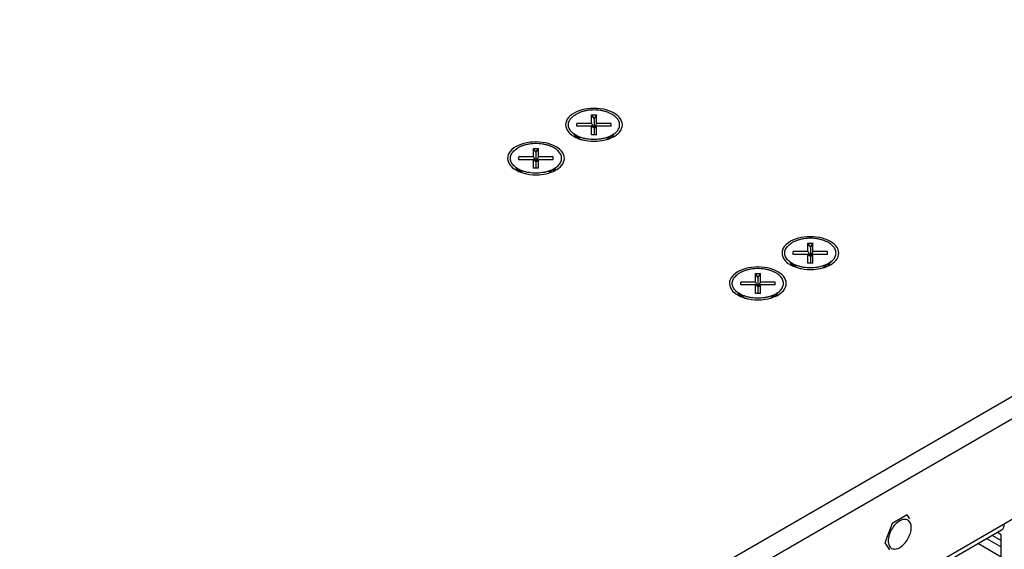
# Model space of a CAD drawing. Header units: inches. Extents: x 0 to 34, y 0 to 22.
# Tile 106 of 118: x 17.6 to 18.8, y 15.9 to 16.6. Entities that reach past the tile are written whole.
import ezdxf

# ---------------------------------------------------------------- set-up
doc = ezdxf.new("R2010")
doc.units = ezdxf.units.IN
doc.header["$LTSCALE"] = 1.87
doc.header["$MEASUREMENT"] = 0
doc.layers.get('0').update_dxf_attribs({"linetype": 'CONTINUOUS'})

msp = doc.modelspace()

# ---------------------------------------------------------------- linework, layer by layer
at = {"color": 3, "linetype": 'CONTINUOUS'}
for p, q in [((19.9161, 16.7317), (16.9629, 15.0266)), ((19.9285, 16.7103), (16.9753, 15.0051)), ((18.8233, 15.944), (17.9012, 15.4116)), ((18.8044, 15.9272), (17.919, 15.4159)), ((18.8042, 15.9215), (18.7994, 15.9243)), ((18.8042, 15.8933), (18.8042, 15.9215)), ((18.775, 15.9102), (18.8042, 15.8933))]:
    msp.add_line(p, q, dxfattribs=at)
at = {"color": 7, "linetype": 'CONTINUOUS'}
for p, q in [((18.2813, 16.4567), (18.2876, 16.4567)), ((18.2813, 16.4459), (18.2813, 16.4567)), ((18.2845, 16.4522), (18.2813, 16.4567)), ((18.2876, 16.4567), (18.2845, 16.4522)), ((18.2845, 16.4522), (18.2845, 16.4314)), ((18.2876, 16.4459), (18.2876, 16.4567)), ((18.2813, 16.4459), (18.2626, 16.4459)), ((18.2626, 16.4423), (18.2626, 16.4459)), ((18.2813, 16.4423), (18.2626, 16.4423)), ((18.2813, 16.4459), (18.2845, 16.4396)), ((18.2845, 16.4396), (18.2813, 16.4423)), ((18.2813, 16.4314), (18.2813, 16.4423)), ((18.2876, 16.4459), (18.2845, 16.4396)), ((18.2845, 16.4396), (18.2876, 16.4423)), ((18.3064, 16.4459), (18.2876, 16.4459)), ((18.3064, 16.4423), (18.2876, 16.4423)), ((18.2876, 16.4314), (18.2876, 16.4423)), ((18.3064, 16.4423), (18.3064, 16.4459)), ((18.2587, 16.4325), (18.267, 16.4263)), ((18.2876, 16.4314), (18.2813, 16.4314)), ((18.3102, 16.4325), (18.3013, 16.4259)), ((18.3076, 16.4307), (18.3102, 16.4325)), ((18.2072, 16.414), (18.2136, 16.414)), ((18.2072, 16.4032), (18.2072, 16.414)), ((18.2104, 16.4095), (18.2072, 16.414)), ((18.2136, 16.414), (18.2104, 16.4095)), ((18.2136, 16.4032), (18.2136, 16.414)), ((18.2072, 16.4032), (18.1885, 16.4032)), ((18.1885, 16.3995), (18.1885, 16.4032)), ((18.2072, 16.3995), (18.1885, 16.3995)), ((18.2072, 16.4032), (18.2104, 16.3968)), ((18.2104, 16.3968), (18.2072, 16.3995)), ((18.2072, 16.3887), (18.2072, 16.3995)), ((18.2104, 16.4095), (18.2104, 16.3887)), ((18.2136, 16.4032), (18.2104, 16.3968)), ((18.2104, 16.3968), (18.2136, 16.3995)), ((18.2323, 16.4032), (18.2136, 16.4032)), ((18.2323, 16.3995), (18.2136, 16.3995)), ((18.2136, 16.3887), (18.2136, 16.3995)), ((18.2323, 16.3995), (18.2323, 16.4032)), ((18.1846, 16.3897), (18.1929, 16.3836)), ((18.2136, 16.3887), (18.2072, 16.3887)), ((18.2362, 16.3897), (18.2272, 16.3831)), ((18.2335, 16.388), (18.2362, 16.3897)), ((18.5574, 16.2932), (18.5638, 16.2932)), ((18.5606, 16.2887), (18.5574, 16.2932)), ((18.5574, 16.2824), (18.5574, 16.2932)), ((18.5638, 16.2932), (18.5606, 16.2887)), ((18.5606, 16.2887), (18.5606, 16.2679)), ((18.5638, 16.2824), (18.5638, 16.2932)), ((18.5574, 16.2824), (18.5387, 16.2824)), ((18.5387, 16.2787), (18.5387, 16.2824)), ((18.5574, 16.2787), (18.5387, 16.2787)), ((18.5574, 16.2824), (18.5606, 16.2761)), ((18.5606, 16.2761), (18.5574, 16.2787)), ((18.5574, 16.2679), (18.5574, 16.2787)), ((18.5638, 16.2824), (18.5606, 16.2761)), ((18.5606, 16.2761), (18.5638, 16.2787)), ((18.5825, 16.2824), (18.5638, 16.2824)), ((18.5825, 16.2787), (18.5638, 16.2787)), ((18.5638, 16.2679), (18.5638, 16.2787)), ((18.5825, 16.2787), (18.5825, 16.2824)), ((18.5348, 16.269), (18.5431, 16.2628)), ((18.5638, 16.2679), (18.5574, 16.2679)), ((18.5864, 16.269), (18.5774, 16.2624)), ((18.5837, 16.2672), (18.5864, 16.269)), ((18.4904, 16.2545), (18.4968, 16.2545)), ((18.4936, 16.25), (18.4904, 16.2545)), ((18.4904, 16.2437), (18.4904, 16.2545)), ((18.4968, 16.2545), (18.4936, 16.25)), ((18.4936, 16.25), (18.4936, 16.2292)), ((18.4968, 16.2437), (18.4968, 16.2545)), ((18.4904, 16.2437), (18.4717, 16.2437)), ((18.4717, 16.2401), (18.4717, 16.2437)), ((18.4904, 16.2401), (18.4717, 16.2401)), ((18.4904, 16.2437), (18.4936, 16.2374)), ((18.4936, 16.2374), (18.4904, 16.2401)), ((18.4904, 16.2292), (18.4904, 16.2401)), ((18.4968, 16.2437), (18.4936, 16.2374)), ((18.4936, 16.2374), (18.4968, 16.2401)), ((18.5155, 16.2437), (18.4968, 16.2437)), ((18.5155, 16.2401), (18.4968, 16.2401)), ((18.4968, 16.2292), (18.4968, 16.2401)), ((18.5155, 16.2401), (18.5155, 16.2437)), ((18.4678, 16.2303), (18.4761, 16.2241)), ((18.4968, 16.2292), (18.4904, 16.2292)), ((18.5194, 16.2303), (18.5104, 16.2237)), ((18.5167, 16.2285), (18.5194, 16.2303)), ((18.6842, 15.9469), (18.665, 15.9358)), ((18.6876, 15.942), (18.6842, 15.9469)), ((18.665, 15.9358), (18.6555, 15.9112)), ((18.7929, 15.9205), (18.8042, 15.914)), ((18.6555, 15.9112), (18.6616, 15.9024)), ((18.786, 15.9165), (18.8042, 15.906))]:
    msp.add_line(p, q, dxfattribs=at)
at = {"color": 3, "linetype": 'CONTINUOUS'}
for points in [[(18.2652, 16.4618), (18.261, 16.4603), (18.2571, 16.4583), (18.2538, 16.4552)], [(18.2502, 16.4372), (18.2516, 16.4348), (18.2536, 16.4329), (18.2558, 16.4313)], [(18.2558, 16.4313), (18.2561, 16.431), (18.2565, 16.4308), (18.2568, 16.4305)], [(18.2568, 16.4305), (18.2575, 16.4301), (18.2582, 16.4297), (18.2588, 16.4293)], [(18.2588, 16.4293), (18.2592, 16.4291), (18.2596, 16.4289), (18.2599, 16.4287)], [(18.2599, 16.4287), (18.2616, 16.4278), (18.2633, 16.4271), (18.265, 16.4264)], [(18.2611, 16.4302), (18.261, 16.4304), (18.261, 16.4306), (18.261, 16.4307)], [(18.2611, 16.4298), (18.2611, 16.4299), (18.2611, 16.4301), (18.2611, 16.4302)], [(18.2612, 16.4296), (18.2612, 16.4297), (18.2611, 16.4297), (18.2611, 16.4298)], [(18.2612, 16.4293), (18.2612, 16.4294), (18.2612, 16.4295), (18.2612, 16.4296)], [(18.2617, 16.4281), (18.2615, 16.4285), (18.2614, 16.4289), (18.2612, 16.4293)], [(18.265, 16.4264), (18.2659, 16.4261), (18.2669, 16.4258), (18.2678, 16.4255)], [(18.3004, 16.4253), (18.3007, 16.4254), (18.3009, 16.4254), (18.3011, 16.4255)], [(18.3011, 16.4255), (18.302, 16.4258), (18.3029, 16.4261), (18.3037, 16.4264)], [(18.3037, 16.4264), (18.3071, 16.4275), (18.3103, 16.4291), (18.3131, 16.4312)], [(18.3079, 16.4303), (18.3078, 16.4301), (18.3078, 16.43), (18.3078, 16.4298)], [(18.3079, 16.4307), (18.3079, 16.4306), (18.3079, 16.4304), (18.3079, 16.4303)], [(18.3131, 16.4312), (18.3138, 16.4318), (18.3145, 16.4323), (18.3152, 16.433)], [(18.1911, 16.419), (18.187, 16.4176), (18.183, 16.4155), (18.1797, 16.4125)], [(18.1762, 16.3944), (18.1775, 16.392), (18.1795, 16.3901), (18.1817, 16.3885)], [(18.1817, 16.3885), (18.182, 16.3882), (18.1824, 16.388), (18.1828, 16.3878)], [(18.1828, 16.3878), (18.1834, 16.3873), (18.1841, 16.3869), (18.1848, 16.3865)], [(18.1848, 16.3865), (18.1851, 16.3863), (18.1855, 16.3861), (18.1859, 16.3859)], [(18.1859, 16.3859), (18.1875, 16.385), (18.1892, 16.3843), (18.1909, 16.3837)], [(18.1869, 16.3879), (18.1869, 16.3878), (18.187, 16.3876), (18.187, 16.3875)], [(18.187, 16.3875), (18.187, 16.3873), (18.187, 16.3872), (18.1871, 16.387)], [(18.2297, 16.3836), (18.233, 16.3848), (18.2362, 16.3863), (18.239, 16.3885)], [(18.2331, 16.3852), (18.2333, 16.3856), (18.2335, 16.3861), (18.2336, 16.3865)], [(18.2336, 16.3865), (18.2336, 16.3867), (18.2337, 16.3869), (18.2337, 16.387)], [(18.2337, 16.387), (18.2338, 16.3872), (18.2338, 16.3874), (18.2338, 16.3875)], [(18.2338, 16.3875), (18.2338, 16.3877), (18.2338, 16.3878), (18.2338, 16.3879)], [(18.239, 16.3885), (18.2397, 16.389), (18.2404, 16.3896), (18.2411, 16.3902)], [(18.1909, 16.3837), (18.1919, 16.3833), (18.1928, 16.383), (18.1937, 16.3827)], [(18.2263, 16.3825), (18.2266, 16.3826), (18.2268, 16.3827), (18.2271, 16.3827)], [(18.2271, 16.3827), (18.2279, 16.383), (18.2288, 16.3833), (18.2297, 16.3836)], [(18.5413, 16.2983), (18.5371, 16.2968), (18.5332, 16.2948), (18.5299, 16.2917)], [(18.5264, 16.2737), (18.5277, 16.2713), (18.5297, 16.2694), (18.5319, 16.2678)], [(18.4743, 16.2596), (18.4702, 16.2581), (18.4662, 16.2561), (18.4629, 16.253)], [(18.5319, 16.2678), (18.5322, 16.2675), (18.5326, 16.2672), (18.533, 16.267)], [(18.533, 16.267), (18.5336, 16.2666), (18.5343, 16.2662), (18.535, 16.2658)], [(18.535, 16.2658), (18.5353, 16.2656), (18.5357, 16.2654), (18.5361, 16.2652)], [(18.5361, 16.2652), (18.5377, 16.2643), (18.5394, 16.2635), (18.5411, 16.2629)], [(18.5372, 16.2667), (18.5372, 16.2669), (18.5371, 16.267), (18.5371, 16.2672)], [(18.5373, 16.2663), (18.5372, 16.2664), (18.5372, 16.2666), (18.5372, 16.2667)], [(18.5373, 16.2661), (18.5373, 16.2662), (18.5373, 16.2662), (18.5373, 16.2663)], [(18.5374, 16.2658), (18.5373, 16.2659), (18.5373, 16.266), (18.5373, 16.2661)], [(18.5378, 16.2646), (18.5376, 16.265), (18.5375, 16.2654), (18.5374, 16.2658)], [(18.5411, 16.2629), (18.5421, 16.2626), (18.543, 16.2623), (18.5439, 16.262)], [(18.5765, 16.2618), (18.5768, 16.2619), (18.577, 16.2619), (18.5773, 16.262)], [(18.5773, 16.262), (18.5781, 16.2623), (18.579, 16.2625), (18.5799, 16.2628)], [(18.5799, 16.2628), (18.5832, 16.264), (18.5864, 16.2656), (18.5892, 16.2677)], [(18.584, 16.2668), (18.584, 16.2666), (18.5839, 16.2665), (18.5839, 16.2663)], [(18.584, 16.2672), (18.584, 16.2671), (18.584, 16.2669), (18.584, 16.2668)], [(18.5892, 16.2677), (18.5899, 16.2682), (18.5906, 16.2688), (18.5913, 16.2694)], [(18.4594, 16.235), (18.4607, 16.2326), (18.4627, 16.2307), (18.4649, 16.2291)], [(18.4649, 16.2291), (18.4652, 16.2288), (18.4656, 16.2286), (18.466, 16.2283)], [(18.466, 16.2283), (18.4666, 16.2279), (18.4673, 16.2275), (18.468, 16.2271)], [(18.468, 16.2271), (18.4683, 16.2269), (18.4687, 16.2267), (18.4691, 16.2265)], [(18.4691, 16.2265), (18.4707, 16.2256), (18.4724, 16.2249), (18.4741, 16.2242)], [(18.4701, 16.2285), (18.4701, 16.2284), (18.4702, 16.2282), (18.4702, 16.228)], [(18.4702, 16.228), (18.4702, 16.2279), (18.4702, 16.2278), (18.4703, 16.2276)], [(18.4741, 16.2242), (18.4751, 16.2239), (18.476, 16.2236), (18.4769, 16.2233)], [(18.5095, 16.2231), (18.5098, 16.2232), (18.51, 16.2232), (18.5103, 16.2233)], [(18.5103, 16.2233), (18.5111, 16.2236), (18.512, 16.2239), (18.5129, 16.2242)], [(18.5129, 16.2242), (18.5162, 16.2254), (18.5194, 16.2269), (18.5222, 16.229)], [(18.5163, 16.2258), (18.5165, 16.2262), (18.5167, 16.2266), (18.5168, 16.2271)], [(18.5168, 16.2271), (18.5168, 16.2273), (18.5169, 16.2274), (18.5169, 16.2276)], [(18.5169, 16.2276), (18.5169, 16.2278), (18.517, 16.2279), (18.517, 16.2281)], [(18.517, 16.2281), (18.517, 16.2282), (18.517, 16.2284), (18.517, 16.2285)], [(18.5222, 16.229), (18.5229, 16.2296), (18.5236, 16.2301), (18.5243, 16.2308)], [(18.669, 15.9346), (18.6672, 15.9327), (18.6656, 15.9305), (18.6642, 15.9282)], [(18.6746, 15.9392), (18.6725, 15.9379), (18.6706, 15.9364), (18.669, 15.9346)], [(18.685, 15.9402), (18.6844, 15.9405), (18.6837, 15.9408), (18.683, 15.9409)], [(18.6882, 15.9365), (18.6875, 15.938), (18.6864, 15.9394), (18.685, 15.9402)], [(18.6893, 15.9307), (18.6893, 15.9327), (18.689, 15.9347), (18.6882, 15.9365)], [(18.6611, 15.9209), (18.6604, 15.9186), (18.6599, 15.9161), (18.6599, 15.9137)], [(18.6642, 15.9282), (18.6629, 15.9259), (18.6618, 15.9234), (18.6611, 15.9209)], [(18.6882, 15.9236), (18.6889, 15.9259), (18.6893, 15.9283), (18.6893, 15.9307)], [(18.6599, 15.9137), (18.6599, 15.9118), (18.6602, 15.9097), (18.6611, 15.9079)], [(18.6611, 15.9079), (18.6617, 15.9064), (18.6628, 15.9051), (18.6642, 15.9042)]]:
    msp.add_open_spline(points, degree=3, dxfattribs=at)
at = {"color": 7, "linetype": 'CONTINUOUS'}
for points, knots in [([(18.316, 16.4392), (18.3164, 16.44), (18.317, 16.4416), (18.3172, 16.4441), (18.317, 16.4466), (18.3161, 16.4491), (18.3147, 16.4514), (18.3128, 16.4536), (18.3104, 16.4557), (18.3075, 16.4575), (18.3043, 16.4591), (18.3008, 16.4605), (18.2969, 16.4616), (18.2929, 16.4624), (18.2887, 16.4629), (18.2845, 16.463), (18.2802, 16.4629), (18.276, 16.4624), (18.272, 16.4616), (18.2682, 16.4605), (18.2646, 16.4591), (18.2624, 16.458), (18.2613, 16.4574)], [0, 0, 0, 0, 0.036453, 0.071743, 0.107033, 0.143486, 0.182086, 0.223533, 0.268221, 0.316265, 0.367555, 0.421794, 0.478548, 0.537275, 0.597359, 0.658133, 0.718907, 0.77899, 0.837718, 0.894472, 0.948711, 1, 1, 1, 1]), ([(18.2529, 16.4392), (18.2525, 16.44), (18.252, 16.4416), (18.2517, 16.4441), (18.252, 16.4466), (18.2528, 16.4491), (18.2542, 16.4514), (18.2562, 16.4536), (18.2585, 16.4557), (18.2604, 16.4569), (18.2613, 16.4574)], [0, 0, 0, 0, 0.11526, 0.226845, 0.338429, 0.453689, 0.575739, 0.70679, 0.848088, 1, 1, 1, 1]), ([(18.2587, 16.4325), (18.2586, 16.4325), (18.2577, 16.4332), (18.2562, 16.4345), (18.2542, 16.4368), (18.2533, 16.4384), (18.2529, 16.4392)], [0, 0, 0, 0, 0.020999, 0.371737, 0.697041, 1, 1, 1, 1]), ([(18.3102, 16.4325), (18.3103, 16.4325), (18.3112, 16.4332), (18.3128, 16.4345), (18.3147, 16.4368), (18.3157, 16.4384), (18.316, 16.4392)], [0, 0, 0, 0, 0.020986, 0.371728, 0.697037, 1, 1, 1, 1]), ([(18.2646, 16.4291), (18.2635, 16.4296), (18.2614, 16.4306), (18.2595, 16.4319), (18.2587, 16.4325)], [0, 0, 0, 0, 0.530624, 1, 1, 1, 1]), ([(18.3076, 16.4307), (18.3065, 16.4301), (18.3043, 16.429), (18.3008, 16.4277), (18.2969, 16.4266), (18.2929, 16.4258), (18.2887, 16.4253), (18.2845, 16.4252), (18.2802, 16.4253), (18.276, 16.4258), (18.272, 16.4266), (18.2682, 16.4277), (18.2657, 16.4286), (18.2646, 16.4291)], [0, 0, 0, 0, 0.081097, 0.166858, 0.256595, 0.349453, 0.444455, 0.540548, 0.636642, 0.731644, 0.824502, 0.914239, 1, 1, 1, 1]), ([(18.1788, 16.3964), (18.1785, 16.3972), (18.1779, 16.3988), (18.1776, 16.4013), (18.1779, 16.4038), (18.1788, 16.4063), (18.1802, 16.4086), (18.1821, 16.4109), (18.1845, 16.4129), (18.1863, 16.4141), (18.1873, 16.4147)], [0, 0, 0, 0, 0.11526, 0.226845, 0.338429, 0.453689, 0.575739, 0.70679, 0.848088, 1, 1, 1, 1]), ([(18.242, 16.3964), (18.2423, 16.3972), (18.2429, 16.3988), (18.2432, 16.4013), (18.2429, 16.4038), (18.242, 16.4063), (18.2406, 16.4086), (18.2387, 16.4109), (18.2363, 16.4129), (18.2335, 16.4148), (18.2303, 16.4164), (18.2267, 16.4177), (18.2229, 16.4188), (18.2188, 16.4196), (18.2146, 16.4201), (18.2104, 16.4202), (18.2061, 16.4201), (18.202, 16.4196), (18.1979, 16.4188), (18.1941, 16.4177), (18.1905, 16.4164), (18.1883, 16.4153), (18.1873, 16.4147)], [0, 0, 0, 0, 0.036453, 0.071743, 0.107033, 0.143486, 0.182086, 0.223533, 0.268221, 0.316265, 0.367555, 0.421794, 0.478548, 0.537275, 0.597359, 0.658133, 0.718907, 0.77899, 0.837718, 0.894472, 0.948711, 1, 1, 1, 1]), ([(18.1846, 16.3897), (18.1846, 16.3898), (18.1837, 16.3904), (18.1821, 16.3918), (18.1802, 16.394), (18.1792, 16.3956), (18.1788, 16.3964)], [0, 0, 0, 0, 0.020999, 0.371737, 0.697041, 1, 1, 1, 1]), ([(18.1905, 16.3863), (18.1894, 16.3868), (18.1874, 16.3879), (18.1855, 16.3891), (18.1846, 16.3897)], [0, 0, 0, 0, 0.530624, 1, 1, 1, 1]), ([(18.2335, 16.388), (18.2325, 16.3874), (18.2303, 16.3863), (18.2267, 16.3849), (18.2229, 16.3838), (18.2188, 16.383), (18.2146, 16.3826), (18.2104, 16.3824), (18.2061, 16.3826), (18.202, 16.383), (18.1979, 16.3838), (18.1941, 16.3849), (18.1917, 16.3858), (18.1905, 16.3863)], [0, 0, 0, 0, 0.081097, 0.166858, 0.256595, 0.349453, 0.444455, 0.540548, 0.636642, 0.731644, 0.824502, 0.914239, 1, 1, 1, 1]), ([(18.2362, 16.3897), (18.2362, 16.3898), (18.2371, 16.3904), (18.2387, 16.3918), (18.2406, 16.394), (18.2416, 16.3956), (18.242, 16.3964)], [0, 0, 0, 0, 0.020986, 0.371728, 0.697037, 1, 1, 1, 1]), ([(18.5922, 16.2757), (18.5925, 16.2765), (18.5931, 16.2781), (18.5934, 16.2806), (18.5931, 16.2831), (18.5922, 16.2855), (18.5908, 16.2879), (18.5889, 16.2901), (18.5865, 16.2922), (18.5837, 16.294), (18.5804, 16.2956), (18.5769, 16.297), (18.5731, 16.2981), (18.569, 16.2989), (18.5648, 16.2993), (18.5606, 16.2995), (18.5563, 16.2993), (18.5521, 16.2989), (18.5481, 16.2981), (18.5443, 16.297), (18.5407, 16.2956), (18.5385, 16.2945), (18.5375, 16.2939)], [0, 0, 0, 0, 0.036453, 0.071743, 0.107033, 0.143486, 0.182086, 0.223533, 0.268221, 0.316265, 0.367555, 0.421794, 0.478548, 0.537275, 0.597359, 0.658133, 0.718907, 0.77899, 0.837718, 0.894472, 0.948711, 1, 1, 1, 1]), ([(18.529, 16.2757), (18.5287, 16.2765), (18.5281, 16.2781), (18.5278, 16.2806), (18.5281, 16.2831), (18.529, 16.2855), (18.5304, 16.2879), (18.5323, 16.2901), (18.5347, 16.2922), (18.5365, 16.2934), (18.5375, 16.2939)], [0, 0, 0, 0, 0.11526, 0.226845, 0.338429, 0.453689, 0.575739, 0.70679, 0.848088, 1, 1, 1, 1]), ([(18.5348, 16.269), (18.5348, 16.269), (18.5339, 16.2697), (18.5323, 16.271), (18.5304, 16.2732), (18.5294, 16.2749), (18.529, 16.2757)], [0, 0, 0, 0, 0.020999, 0.371737, 0.697041, 1, 1, 1, 1]), ([(18.5864, 16.269), (18.5864, 16.269), (18.5873, 16.2697), (18.5889, 16.271), (18.5908, 16.2732), (18.5918, 16.2749), (18.5922, 16.2757)], [0, 0, 0, 0, 0.020986, 0.371728, 0.697037, 1, 1, 1, 1]), ([(18.5252, 16.237), (18.5255, 16.2378), (18.5261, 16.2394), (18.5264, 16.2419), (18.5261, 16.2444), (18.5252, 16.2469), (18.5238, 16.2492), (18.5219, 16.2514), (18.5195, 16.2535), (18.5167, 16.2553), (18.5134, 16.2569), (18.5099, 16.2583), (18.5061, 16.2594), (18.502, 16.2602), (18.4978, 16.2607), (18.4936, 16.2608), (18.4893, 16.2607), (18.4851, 16.2602), (18.4811, 16.2594), (18.4773, 16.2583), (18.4737, 16.2569), (18.4715, 16.2558), (18.4705, 16.2552)], [0, 0, 0, 0, 0.036453, 0.071743, 0.107033, 0.143486, 0.182086, 0.223533, 0.268221, 0.316265, 0.367555, 0.421794, 0.478548, 0.537275, 0.597359, 0.658133, 0.718907, 0.77899, 0.837718, 0.894472, 0.948711, 1, 1, 1, 1]), ([(18.5407, 16.2656), (18.5396, 16.2661), (18.5376, 16.2671), (18.5357, 16.2683), (18.5348, 16.269)], [0, 0, 0, 0, 0.530624, 1, 1, 1, 1]), ([(18.5837, 16.2672), (18.5827, 16.2666), (18.5804, 16.2655), (18.5769, 16.2642), (18.5731, 16.2631), (18.569, 16.2623), (18.5648, 16.2618), (18.5606, 16.2616), (18.5563, 16.2618), (18.5521, 16.2623), (18.5481, 16.2631), (18.5443, 16.2642), (18.5418, 16.2651), (18.5407, 16.2656)], [0, 0, 0, 0, 0.081097, 0.166858, 0.256595, 0.349453, 0.444455, 0.540548, 0.636642, 0.731644, 0.824502, 0.914239, 1, 1, 1, 1]), ([(18.462, 16.237), (18.4617, 16.2378), (18.4611, 16.2394), (18.4608, 16.2419), (18.4611, 16.2444), (18.462, 16.2469), (18.4634, 16.2492), (18.4653, 16.2514), (18.4677, 16.2535), (18.4695, 16.2547), (18.4705, 16.2552)], [0, 0, 0, 0, 0.11526, 0.226845, 0.338429, 0.453689, 0.575739, 0.70679, 0.848088, 1, 1, 1, 1]), ([(18.4678, 16.2303), (18.4678, 16.2303), (18.4669, 16.231), (18.4653, 16.2323), (18.4634, 16.2346), (18.4624, 16.2362), (18.462, 16.237)], [0, 0, 0, 0, 0.020999, 0.371737, 0.697041, 1, 1, 1, 1]), ([(18.5194, 16.2303), (18.5194, 16.2303), (18.5203, 16.231), (18.5219, 16.2323), (18.5238, 16.2346), (18.5248, 16.2362), (18.5252, 16.237)], [0, 0, 0, 0, 0.020986, 0.371728, 0.697037, 1, 1, 1, 1]), ([(18.4737, 16.2269), (18.4726, 16.2274), (18.4706, 16.2284), (18.4687, 16.2297), (18.4678, 16.2303)], [0, 0, 0, 0, 0.530624, 1, 1, 1, 1]), ([(18.5167, 16.2285), (18.5157, 16.2279), (18.5134, 16.2268), (18.5099, 16.2255), (18.5061, 16.2244), (18.502, 16.2236), (18.4978, 16.2231), (18.4936, 16.223), (18.4893, 16.2231), (18.4851, 16.2236), (18.4811, 16.2244), (18.4773, 16.2255), (18.4748, 16.2264), (18.4737, 16.2269)], [0, 0, 0, 0, 0.081097, 0.166858, 0.256595, 0.349453, 0.444455, 0.540548, 0.636642, 0.731644, 0.824502, 0.914239, 1, 1, 1, 1])]:
    msp.add_open_spline(points, degree=3, knots=knots, dxfattribs=at)
at = {"color": 3, "linetype": 'CONTINUOUS'}
for points, knots in [([(18.3101, 16.4589), (18.3059, 16.4613), (18.296, 16.4646), (18.2805, 16.4656), (18.2701, 16.4636), (18.2652, 16.4618)], [0, 0, 0, 0, 0.314995, 0.663243, 1, 1, 1, 1]), ([(18.2538, 16.4552), (18.2512, 16.4528), (18.2471, 16.447), (18.2486, 16.44), (18.2502, 16.4372)], [0, 0, 0, 0, 0.521556, 1, 1, 1, 1]), ([(18.3152, 16.433), (18.3177, 16.4353), (18.3219, 16.4411), (18.3193, 16.4524), (18.3135, 16.4569), (18.3101, 16.4589)], [0, 0, 0, 0, 0.327742, 0.628393, 1, 1, 1, 1]), ([(18.2678, 16.4255), (18.2693, 16.425), (18.2762, 16.4234), (18.2872, 16.4227), (18.2965, 16.4242), (18.3004, 16.4253)], [0, 0, 0, 0, 0.145577, 0.633954, 1, 1, 1, 1]), ([(18.3078, 16.4298), (18.3078, 16.4296), (18.3076, 16.429), (18.3074, 16.4284), (18.3072, 16.4279)], [0, 0, 0, 0, 0.258836, 1, 1, 1, 1]), ([(18.1797, 16.4125), (18.1771, 16.4101), (18.173, 16.4043), (18.1746, 16.3972), (18.1762, 16.3944)], [0, 0, 0, 0, 0.521556, 1, 1, 1, 1]), ([(18.236, 16.4161), (18.2318, 16.4185), (18.222, 16.4218), (18.2065, 16.4228), (18.196, 16.4208), (18.1911, 16.419)], [0, 0, 0, 0, 0.314995, 0.663243, 1, 1, 1, 1]), ([(18.2411, 16.3902), (18.2437, 16.3926), (18.2478, 16.3984), (18.2453, 16.4096), (18.2394, 16.4142), (18.236, 16.4161)], [0, 0, 0, 0, 0.327742, 0.628393, 1, 1, 1, 1]), ([(18.1871, 16.387), (18.1871, 16.3869), (18.1872, 16.3863), (18.1874, 16.3857), (18.1876, 16.3853)], [0, 0, 0, 0, 0.280003, 1, 1, 1, 1]), ([(18.1937, 16.3827), (18.1953, 16.3823), (18.2021, 16.3806), (18.2131, 16.3799), (18.2225, 16.3814), (18.2263, 16.3825)], [0, 0, 0, 0, 0.145577, 0.633954, 1, 1, 1, 1]), ([(18.5862, 16.2954), (18.582, 16.2978), (18.5722, 16.3011), (18.5567, 16.302), (18.5462, 16.3), (18.5413, 16.2983)], [0, 0, 0, 0, 0.314995, 0.663243, 1, 1, 1, 1]), ([(18.5299, 16.2917), (18.5273, 16.2893), (18.5232, 16.2835), (18.5248, 16.2764), (18.5264, 16.2737)], [0, 0, 0, 0, 0.521556, 1, 1, 1, 1]), ([(18.5913, 16.2694), (18.5938, 16.2718), (18.598, 16.2776), (18.5955, 16.2889), (18.5896, 16.2934), (18.5862, 16.2954)], [0, 0, 0, 0, 0.327742, 0.628393, 1, 1, 1, 1]), ([(18.5192, 16.2567), (18.515, 16.2591), (18.5052, 16.2624), (18.4897, 16.2634), (18.4792, 16.2614), (18.4743, 16.2596)], [0, 0, 0, 0, 0.314995, 0.663243, 1, 1, 1, 1]), ([(18.5439, 16.262), (18.5455, 16.2615), (18.5523, 16.2598), (18.5633, 16.2592), (18.5727, 16.2607), (18.5765, 16.2618)], [0, 0, 0, 0, 0.145577, 0.633954, 1, 1, 1, 1]), ([(18.5839, 16.2663), (18.5839, 16.2661), (18.5837, 16.2655), (18.5835, 16.2649), (18.5833, 16.2644)], [0, 0, 0, 0, 0.258836, 1, 1, 1, 1]), ([(18.4629, 16.253), (18.4603, 16.2506), (18.4562, 16.2448), (18.4578, 16.2378), (18.4594, 16.235)], [0, 0, 0, 0, 0.521556, 1, 1, 1, 1]), ([(18.5243, 16.2308), (18.5268, 16.2331), (18.531, 16.2389), (18.5285, 16.2502), (18.5226, 16.2547), (18.5192, 16.2567)], [0, 0, 0, 0, 0.327742, 0.628393, 1, 1, 1, 1]), ([(18.4703, 16.2276), (18.4703, 16.2274), (18.4704, 16.2268), (18.4706, 16.2263), (18.4708, 16.2259)], [0, 0, 0, 0, 0.280003, 1, 1, 1, 1]), ([(18.4769, 16.2233), (18.4785, 16.2228), (18.4853, 16.2212), (18.4963, 16.2205), (18.5057, 16.222), (18.5095, 16.2231)], [0, 0, 0, 0, 0.145577, 0.633954, 1, 1, 1, 1]), ([(18.683, 15.9409), (18.6821, 15.9411), (18.6791, 15.9413), (18.6763, 15.9402), (18.6746, 15.9392)], [0, 0, 0, 0, 0.317744, 1, 1, 1, 1]), ([(18.8044, 15.9272), (18.8049, 15.9275), (18.8063, 15.9285), (18.8078, 15.9313), (18.8081, 15.9338), (18.8081, 15.9352)], [0, 0, 0, 0, 0.172866, 0.550281, 1, 1, 1, 1]), ([(18.6642, 15.9042), (18.6656, 15.9034), (18.6695, 15.9029), (18.6752, 15.9052), (18.6806, 15.9098), (18.6852, 15.9161), (18.6874, 15.921), (18.6882, 15.9236)], [0, 0, 0, 0, 0.142653, 0.317519, 0.529767, 0.764885, 1, 1, 1, 1])]:
    msp.add_open_spline(points, degree=3, knots=knots, dxfattribs=at)
at = {"color": 7, "linetype": 'CONTINUOUS'}
for points in [[(18.2594, 16.4318), (18.2595, 16.4312), (18.2597, 16.4306), (18.2599, 16.4301)], [(18.2599, 16.4301), (18.2601, 16.4298), (18.2602, 16.4295), (18.2604, 16.4292)], [(18.2604, 16.4292), (18.2605, 16.429), (18.2606, 16.4288), (18.2608, 16.4286)], [(18.2608, 16.4286), (18.2609, 16.4284), (18.261, 16.4282), (18.2611, 16.4281)], [(18.2611, 16.4307), (18.2611, 16.4305), (18.2611, 16.4304), (18.2611, 16.4303)], [(18.3078, 16.4306), (18.3078, 16.4305), (18.3078, 16.4304), (18.3078, 16.4303)], [(18.3078, 16.428), (18.3079, 16.4282), (18.3081, 16.4284), (18.3082, 16.4285)], [(18.3082, 16.4285), (18.3083, 16.4288), (18.3084, 16.429), (18.3086, 16.4292)], [(18.3086, 16.4292), (18.3087, 16.4295), (18.3089, 16.4298), (18.309, 16.4301)], [(18.309, 16.4301), (18.3092, 16.4305), (18.3093, 16.431), (18.3094, 16.4315)], [(18.1854, 16.389), (18.1855, 16.3884), (18.1857, 16.3879), (18.1859, 16.3873)], [(18.1859, 16.3873), (18.186, 16.387), (18.1861, 16.3867), (18.1863, 16.3865)], [(18.1863, 16.3865), (18.1864, 16.3862), (18.1865, 16.386), (18.1867, 16.3858)], [(18.1867, 16.3858), (18.1868, 16.3856), (18.1869, 16.3855), (18.187, 16.3853)], [(18.187, 16.3875), (18.187, 16.3876), (18.187, 16.3878), (18.1871, 16.3879)], [(18.2337, 16.3876), (18.2337, 16.3877), (18.2337, 16.3878), (18.2337, 16.3879)], [(18.2337, 16.3853), (18.2339, 16.3854), (18.234, 16.3856), (18.2341, 16.3858)], [(18.2341, 16.3858), (18.2342, 16.386), (18.2344, 16.3862), (18.2345, 16.3865)], [(18.2345, 16.3865), (18.2346, 16.3867), (18.2348, 16.387), (18.2349, 16.3873)], [(18.2349, 16.3873), (18.2351, 16.3878), (18.2352, 16.3883), (18.2354, 16.3888)], [(18.5355, 16.2683), (18.5357, 16.2677), (18.5358, 16.2671), (18.5361, 16.2666)], [(18.5361, 16.2666), (18.5362, 16.2663), (18.5363, 16.266), (18.5365, 16.2657)], [(18.5365, 16.2657), (18.5366, 16.2655), (18.5367, 16.2653), (18.5369, 16.265)], [(18.5369, 16.265), (18.537, 16.2649), (18.5371, 16.2647), (18.5372, 16.2646)], [(18.5373, 16.2671), (18.5372, 16.267), (18.5372, 16.2669), (18.5372, 16.2667)], [(18.5839, 16.2671), (18.5839, 16.267), (18.5839, 16.2669), (18.5839, 16.2668)], [(18.5839, 16.2645), (18.5841, 16.2647), (18.5842, 16.2649), (18.5843, 16.265)], [(18.5843, 16.265), (18.5844, 16.2653), (18.5846, 16.2655), (18.5847, 16.2657)], [(18.5847, 16.2657), (18.5848, 16.266), (18.585, 16.2663), (18.5851, 16.2666)], [(18.5851, 16.2666), (18.5853, 16.267), (18.5854, 16.2675), (18.5856, 16.268)], [(18.5856, 16.268), (18.5856, 16.2682), (18.5856, 16.2684), (18.5857, 16.2685)], [(18.4686, 16.2296), (18.4687, 16.229), (18.4688, 16.2284), (18.4691, 16.2279)], [(18.4691, 16.2279), (18.4692, 16.2276), (18.4693, 16.2273), (18.4695, 16.227)], [(18.4695, 16.227), (18.4696, 16.2268), (18.4697, 16.2266), (18.4699, 16.2264)], [(18.4699, 16.2264), (18.47, 16.2262), (18.4701, 16.226), (18.4702, 16.2259)], [(18.4702, 16.2281), (18.4702, 16.2282), (18.4702, 16.2283), (18.4703, 16.2285)], [(18.5169, 16.2281), (18.5169, 16.2282), (18.5169, 16.2283), (18.5169, 16.2284)], [(18.5169, 16.2258), (18.5171, 16.226), (18.5172, 16.2262), (18.5173, 16.2264)], [(18.5173, 16.2264), (18.5174, 16.2266), (18.5176, 16.2268), (18.5177, 16.227)], [(18.5177, 16.227), (18.5178, 16.2273), (18.518, 16.2276), (18.5181, 16.2279)], [(18.5181, 16.2279), (18.5183, 16.2283), (18.5184, 16.2288), (18.5186, 16.2293)], [(18.5186, 16.2293), (18.5186, 16.2295), (18.5186, 16.2297), (18.5187, 16.2299)]]:
    msp.add_open_spline(points, degree=3, dxfattribs=at)

doc.saveas('drawing.dxf')
